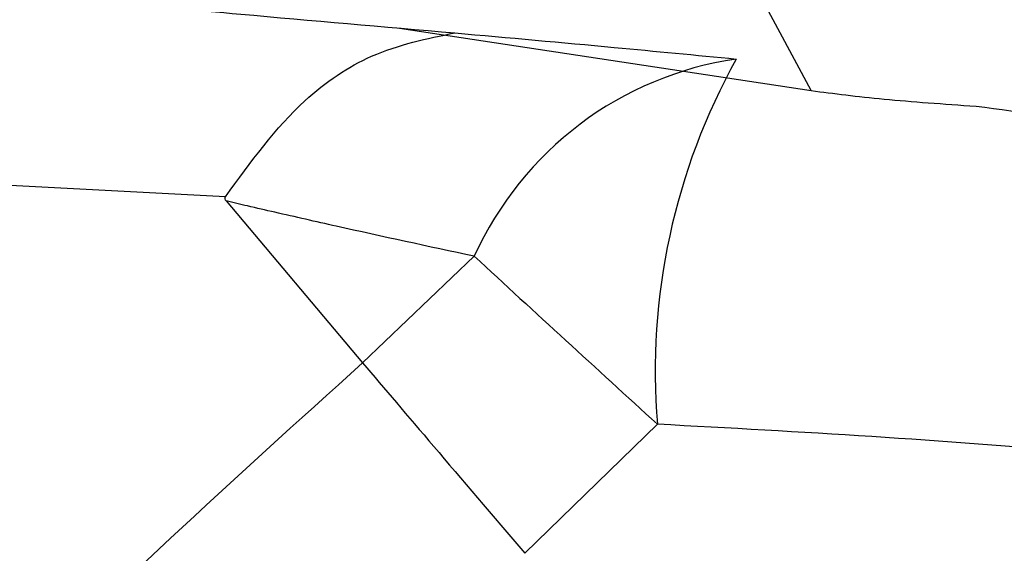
# Model space of a CAD drawing. Header units: millimetres. Extents: x 0 to 594, y 0 to 420.
# Tile 39 of 50: x 364 to 370, y 276 to 279. Entities that reach past the tile are written whole.
import ezdxf

# ---------------------------------------------------------------- set-up
doc = ezdxf.new("R2010")
doc.units = ezdxf.units.MM

msp = doc.modelspace()

# ---------------------------------------------------------------- linework, layer by layer
at = {"color": 7, "linetype": 'Continuous', "lineweight": 25}
for p, q in [((368.635965, 278.688051), (367.928444, 280.009589)), ((366.281449, 279.045718), (368.635965, 278.688051)), ((365.28676, 278.080558), (362.428725, 278.228653)), ((365.290442, 278.056093), (366.070681, 277.129341)), ((366.070681, 277.129341), (366.709531, 277.739411)), ((367.756497, 276.778414), (366.998289, 276.039494))]:
    msp.add_line(p, q, dxfattribs=at)
for centre, radius, start, end in [((368.490393, 276.934851), 1.954172, 98.314659, 155.687436), ((371.427238, 277.079557), 3.683073, 150.94065, 184.689967), ((382.617115, 257.475814), 45, 153.219643, 266.780357), ((622.42456, 555.27949), 377.383984, 227.34369199, 227.55945544)]:
    msp.add_arc(centre, radius, start, end, dxfattribs=at)
for points, knots in [([(363.843422, 279.264889), (364.350689, 279.218176), (365.25653, 279.13476), (366.188641, 279.053574), (366.598775, 279.017852)], [0, 0, 0, 0, 0.55999491, 1, 1, 1, 1]), ([(365.28676, 278.080558), (365.430454, 278.278279), (365.676513, 278.616854), (366.140072, 278.925251), (366.438309, 278.985458), (366.598775, 279.017852)], [0, 0, 0, 0, 0.39337509, 0.67360811, 1, 1, 1, 1]), ([(366.598775, 279.017852), (366.904914, 278.990443), (367.451599, 278.941496), (367.976736, 278.890792), (368.207802, 278.868482)], [0, 0, 0, 0, 0.55999068, 1, 1, 1, 1]), ([(368.635965, 278.688051), (368.766361, 278.671037), (369.027575, 278.636956), (369.394968, 278.611409), (369.578961, 278.598614)], [0, 0, 0, 0, 0.49919263, 1, 1, 1, 1]), ([(369.578961, 278.598614), (369.845366, 278.565786), (370.378407, 278.500101), (370.885133, 278.161327), (371.138606, 277.991866)], [0, 0, 0, 0, 0.49978219, 1, 1, 1, 1]), ([(365.290442, 278.056093), (365.287865, 278.059632), (365.284276, 278.064561), (365.28355, 278.073596), (365.28569, 278.078236), (365.28676, 278.080558)], [0, 0, 0, 0, 0.55991602, 0.77976385, 1, 1, 1, 1]), ([(366.709531, 277.739411), (366.447063, 277.795885), (366.069111, 277.877208), (365.63439, 277.976208), (365.424217, 278.024807), (365.331319, 278.046533), (365.290442, 278.056093)], [0, 0, 0, 0, 0.55999435, 0.80638947, 0.91480898, 1, 1, 1, 1]), ([(360.367757, 270.321487), (360.893218, 271.162778), (361.944139, 272.84536), (363.862167, 275.135002), (365.334509, 276.464562), (366.070681, 277.129341)], [0, 0, 0, 0, 0.3333333, 0.66666663, 1, 1, 1, 1]), ([(366.070681, 277.129341), (366.197434, 276.98055), (366.45094, 276.682969), (366.815844, 276.25398), (366.998297, 276.039486)], [0, 0, 0, 0, 0.50000017, 1, 1, 1, 1]), ([(372.181694, 276.387833), (371.52408, 276.470055), (370.071585, 276.651661), (368.575327, 276.733582), (367.756497, 276.778414)], [0, 0, 0, 0, 0.452748, 1, 1, 1, 1])]:
    msp.add_open_spline(points, degree=3, knots=knots, dxfattribs=at)

doc.saveas('drawing.dxf')
